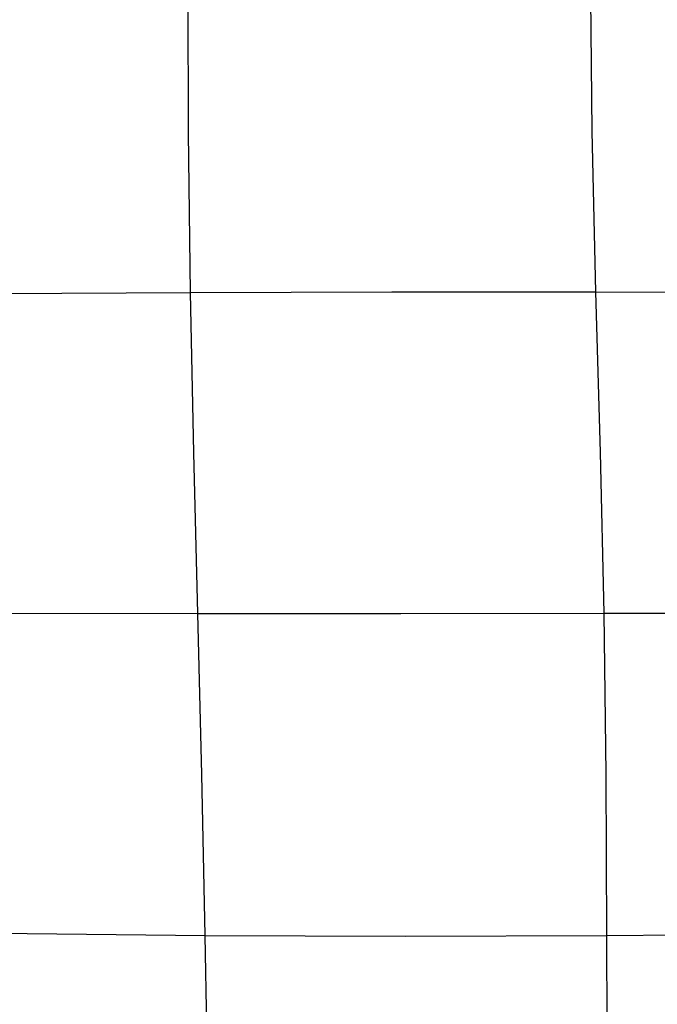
# Model space of a CAD drawing. Extents: x -310 to 431, y -269 to 264.
# Tile 18 of 64: x -211 to -112, y -100 to 53. Entities that reach past the tile are written whole.
import ezdxf

# ---------------------------------------------------------------- set-up
doc = ezdxf.new("R2010")
doc.units = 0
doc.layers.add('PREDEFINITO', color=7, linetype='CONTINUOUS')

msp = doc.modelspace()

# ---------------------------------------------------------------- linework, layer by layer
at = {"layer": 'PREDEFINITO'}
for p, q in [((-184.8, 35.42, 468.17), (-184.86, 60.08, 466.35)), ((-122.14, 35.62, 473.46), (-122.4, 60.37, 471.47)), ((-184.48, 10.66, 469.58), (-184.8, 35.42, 468.17)), ((-121.57, 10.77, 474.96), (-122.14, 35.62, 473.46)), ((-184.48, 10.66, 469.58), (-153.25, 10.77, 472.55)), ((-153.25, 10.77, 472.55), (-121.57, 10.77, 474.96)), ((-121.57, 10.77, 474.96), (-58, 10.44, 478.17)), ((-120.88, -14.14, 475.88), (-121.57, 10.77, 474.96)), ((-215.13, 10.5, 466), (-184.48, 10.66, 469.58)), ((-183.93, -14.18, 470.43), (-184.48, 10.66, 469.58)), ((-183.31, -39.1, 470.67), (-183.93, -14.18, 470.43)), ((-120.31, -39.08, 476.17), (-120.88, -14.14, 475.88)), ((-214.76, -39.07, 466.85), (-183.31, -39.1, 470.67)), ((-183.31, -39.1, 470.67), (-151.82, -39.1, 473.75)), ((-182.73, -64.09, 470.29), (-183.31, -39.1, 470.67)), ((-151.82, -39.1, 473.75), (-120.31, -39.08, 476.17)), ((-120.31, -39.08, 476.17), (-88.82, -39.07, 477.98)), ((-120.01, -64.07, 475.79), (-120.31, -39.08, 476.17)), ((-182.2, -89.06, 469.47), (-182.73, -64.09, 470.29)), ((-119.9, -89.07, 474.84), (-120.01, -64.07, 475.79)), ((-251.99, -88.25, 461.08), (-182.2, -89.06, 469.47)), ((-182.2, -89.06, 469.47), (-151.15, -89.15, 472.41)), ((-180.94, -163.15, 465.57), (-182.2, -89.06, 469.47)), ((-151.15, -89.15, 472.41), (-119.9, -89.07, 474.84)), ((-119.9, -89.07, 474.84), (-57.12, -88.58, 478.12)), ((-119.67, -138.79, 471.57), (-119.9, -89.07, 474.84))]:
    msp.add_line(p, q, dxfattribs=at)

doc.saveas('drawing.dxf')
